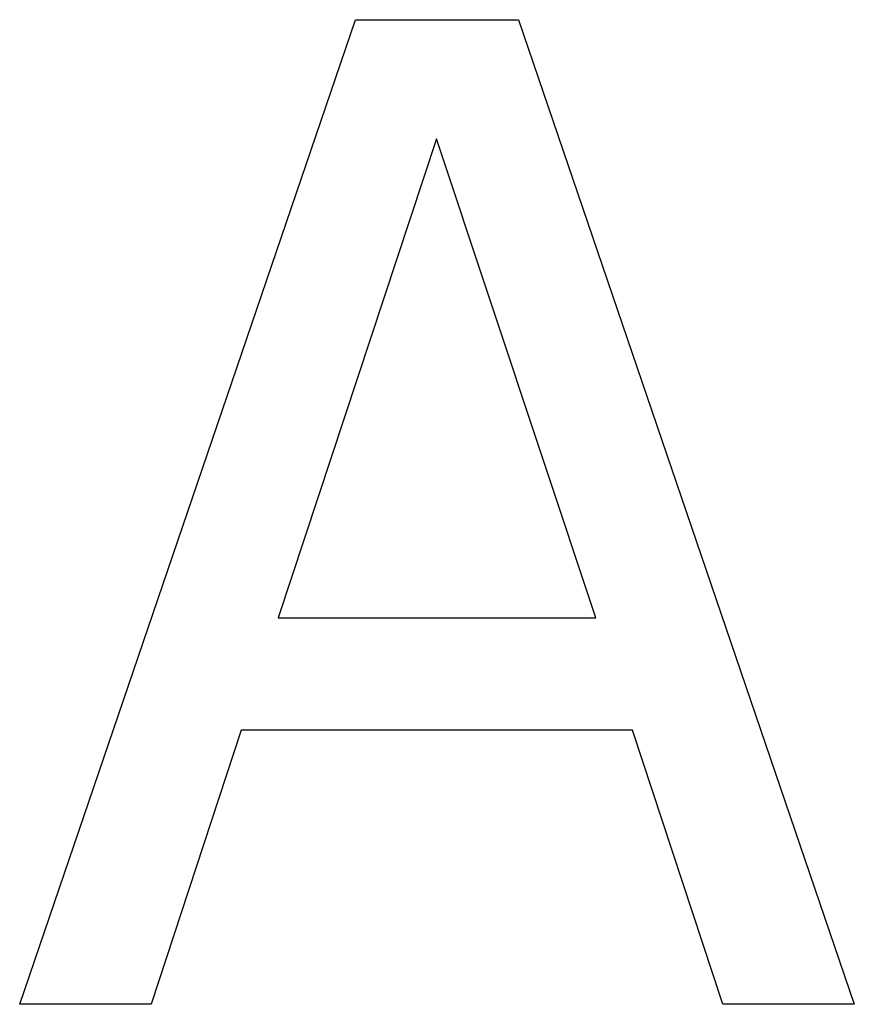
# Model space of a CAD drawing. Extents: x -107 to 107, y -131 to 131.
# Tile 18 of 32: x -0.03 to 2.09, y -116.78 to -114.28. Entities that reach past the tile are written whole.
import ezdxf

# ---------------------------------------------------------------- set-up
doc = ezdxf.new("R2010")
doc.units = 0
doc.header["$MEASUREMENT"] = 0
doc.layers.get('0').update_dxf_attribs({"linetype": 'CONTINUOUS'})

msp = doc.modelspace()

# ---------------------------------------------------------------- linework, layer by layer
at = {"color": 7, "linetype": 'Continuous'}
for p, q in [((-0.03165, -116.775), (0.8213, -114.275)), ((0.8213, -114.275), (1.23566, -114.275)), ((1.23566, -114.275), (2.08861, -116.775)), ((1.02749, -114.57712), (0.625, -115.79399)), ((1.43196, -115.79399), (1.02749, -114.57712)), ((0.625, -115.79399), (1.43196, -115.79399)), ((0.53105, -116.0788), (0.30261, -116.775)), ((1.52542, -116.0788), (0.53105, -116.0788)), ((1.75435, -116.775), (1.52542, -116.0788)), ((0.30261, -116.775), (-0.03165, -116.775)), ((2.08861, -116.775), (1.75435, -116.775))]:
    msp.add_line(p, q, dxfattribs=at)

doc.saveas('drawing.dxf')
